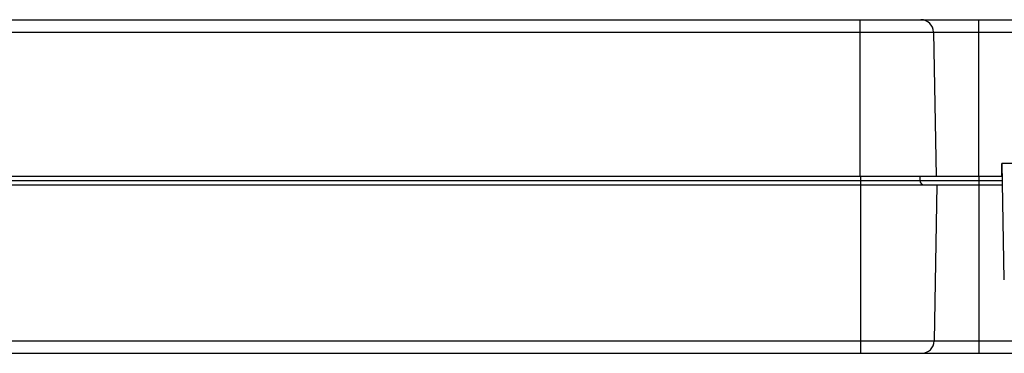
# Model space of a CAD drawing. Header units: inches. Extents: x 0 to 22, y 0 to 17.
# Tile 13 of 39: x 11.1 to 13.4, y 4.2 to 5. Entities that reach past the tile are written whole.
import ezdxf

# ---------------------------------------------------------------- set-up
doc = ezdxf.new("R2010")
doc.units = ezdxf.units.IN
doc.header["$LTSCALE"] = 1.21
doc.header["$MEASUREMENT"] = 0
doc.layers.get('0').update_dxf_attribs({"linetype": 'CONTINUOUS'})

msp = doc.modelspace()

# ---------------------------------------------------------------- linework, layer by layer
at = {"color": 7, "linetype": 'CONTINUOUS'}
for p, q in [((9.4237, 5.0258), (13.8343, 5.0258)), ((13.0493, 5.0258), (13.0493, 4.6558)), ((13.3293, 5.0258), (13.3293, 4.6558)), ((10.012, 4.9963), (13.5804, 4.9963)), ((13.2231, 4.9963), (13.2291, 4.6558)), ((13.3843, 4.6558), (13.3848, 4.6858)), ((13.5981, 4.6858), (13.3848, 4.6858)), ((13.3903, 4.4113), (13.3856, 4.6858)), ((13.3843, 4.6558), (10.0537, 4.6558)), ((13.0513, 4.2378), (13.0513, 4.6558)), ((13.1906, 4.6558), (13.1907, 4.6457)), ((13.3313, 4.2378), (13.3313, 4.6558)), ((10.0503, 4.6457), (13.3863, 4.6457)), ((10.0521, 4.6358), (13.3864, 4.6358)), ((13.2311, 4.6358), (13.2246, 4.2673)), ((9.3457, 4.2673), (13.8363, 4.2673)), ((9.3657, 4.2378), (13.8363, 4.2378))]:
    msp.add_line(p, q, dxfattribs=at)
for centre, radius, start, end in [((13.1931, 4.9958), 0.03, 1, 90), ((13.2007, 4.6458), 0.01, 180.5, 270), ((13.1946, 4.2678), 0.03, 270, 359)]:
    msp.add_arc(centre, radius, start, end, dxfattribs=at)

doc.saveas('drawing.dxf')
